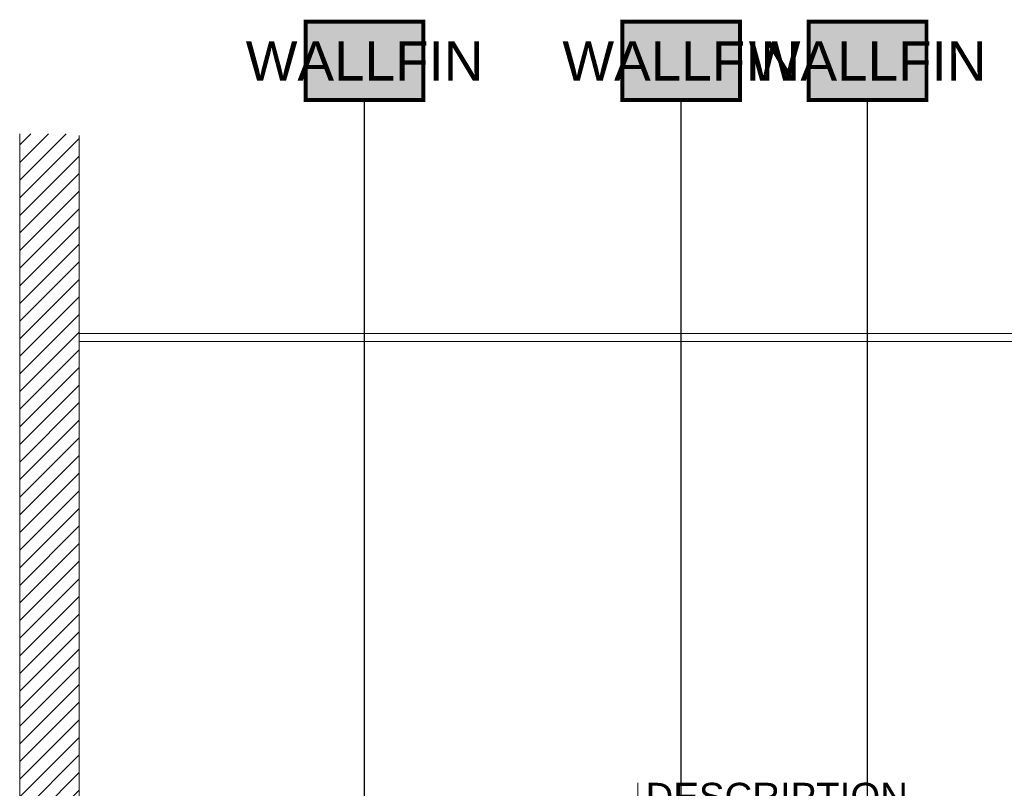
# Model space of a CAD drawing. Header units: centimetres. Extents: x -2854 to 18796, y -762 to 9238.
# Tile 154 of 173: x 580 to 830, y 3330 to 3526. Entities that reach past the tile are written whole.
import ezdxf
from ezdxf.enums import TextEntityAlignment as Align

# ---------------------------------------------------------------- set-up
doc = ezdxf.new("R2010")
doc.units = ezdxf.units.CM
doc.header["$LTSCALE"] = 0.3
doc.layers.add('KK_FIN_WALLS', color=7, linetype='Continuous')
doc.layers.add('XR_EXIST_WALL_HATCH', color=253, linetype='Continuous')
for name, color, linetype, lineweight in [('KK_FUR_TXT', 251, 'Continuous', 9), ('XR_DEM_GENERIC', 215, 'Continuous', 13), ('XR_EXIST_WALLS_0.2', 2, 'Continuous', 20)]:
    doc.layers.add(name, color=color, linetype=linetype, lineweight=lineweight)
doc.styles.add('KIKO Milano_Light', font='Arial.ttf')

msp = doc.modelspace()

# ---------------------------------------------------------------- hatches: boundary and pattern name
at = {"layer": 'KK_FIN_WALLS', "true_color": 0xffffff}
h = msp.add_hatch(color=7, dxfattribs=at)
h.dxf.hatch_style = 1
h.paths.add_polyline_path([(652.52, 3525.16), (682.52, 3525.16), (682.52, 3505.16), (652.52, 3505.16)])
h = msp.add_hatch(color=7, dxfattribs=at)
h.dxf.hatch_style = 1
h.paths.add_polyline_path([(733.18, 3525.16), (763.18, 3525.16), (763.18, 3505.16), (733.18, 3505.16)])
h = msp.add_hatch(color=7, dxfattribs=at)
h.dxf.hatch_style = 1
h.paths.add_polyline_path([(780.65, 3525.16), (810.65, 3525.16), (810.65, 3505.16), (780.65, 3505.16)])
at = {"layer": 'XR_EXIST_WALL_HATCH'}
h = msp.add_hatch(dxfattribs=at)
h.set_pattern_fill('ANSI31', color=256)
h.set_pattern_definition([(45, (-153.785, 995.658), (-2.245064, 2.245064), [])])
h.paths.add_polyline_path([(1022.23, 3496.6), (1007.23, 3496.6), (1007.23, 2980.66), (1022.23, 2980.66)])
h.paths.add_polyline_path([(594.81, 3496.6), (579.68, 3496.6), (579.68, 2980.66), (594.81, 2980.66)])

# ---------------------------------------------------------------- linework, layer by layer
at = {"layer": 'KK_FIN_WALLS', "color": 193, "linetype": 'ByBlock', "lineweight": -2, "true_color": 0x9f7aa8, "const_width": 1}
for points in [[(652.52, 3525.16), (682.52, 3525.16), (682.52, 3505.16), (652.52, 3505.16)], [(733.18, 3525.16), (763.18, 3525.16), (763.18, 3505.16), (733.18, 3505.16)], [(780.65, 3525.16), (810.65, 3525.16), (810.65, 3505.16), (780.65, 3505.16)]]:
    msp.add_lwpolyline(points, close=True, dxfattribs=at)
at = {"layer": 'KK_FIN_WALLS', "color": 193, "linetype": 'ByBlock', "lineweight": -2, "true_color": 0x9f7aa8}
for points in [[(667.53, 3265.2), (667.52, 3505.16)], [(748.17, 3317.2), (748.18, 3505.16)], [(795.65, 3324.18), (795.65, 3505.16)]]:
    msp.add_lwpolyline(points, dxfattribs=at)
at = {"layer": 'KK_FUR_TXT'}
msp.add_lwpolyline([(737.11, 3261.16), (737.11, 3331.16)], dxfattribs=at)
at = {"layer": 'XR_DEM_GENERIC'}
for points in [[(1007.23, 3445.66), (594.81, 3445.66)], [(1007.23, 3443.66), (594.81, 3443.66)]]:
    msp.add_lwpolyline(points, dxfattribs=at)
at = {"layer": 'XR_EXIST_WALLS_0.2'}
for points in [[(579.68, 2980.66), (579.68, 3496.6)], [(594.81, 2980.66), (594.81, 3496.16)]]:
    msp.add_lwpolyline(points, dxfattribs=at)

# ---------------------------------------------------------------- texts
at = {"layer": 'KK_FIN_WALLS', "color": 18, "true_color": 0x000000, "style": 'KIKO Milano_Light'}
for p in [(667.52, 3515.16), (748.18, 3515.16), (795.65, 3515.16)]:
    msp.add_attdef('WALLFIN', text='XX', height=10, dxfattribs=at).set_placement(p, align=Align.MIDDLE_CENTER)
at = {"layer": 'KK_FUR_TXT', "style": 'KIKO Milano_Light'}
msp.add_attdef('DESCRIPTION', text='SILVER LOGO', height=7, dxfattribs=at).set_placement((739.11, 3331.16), align=Align.TOP_LEFT)

doc.saveas('drawing.dxf')
